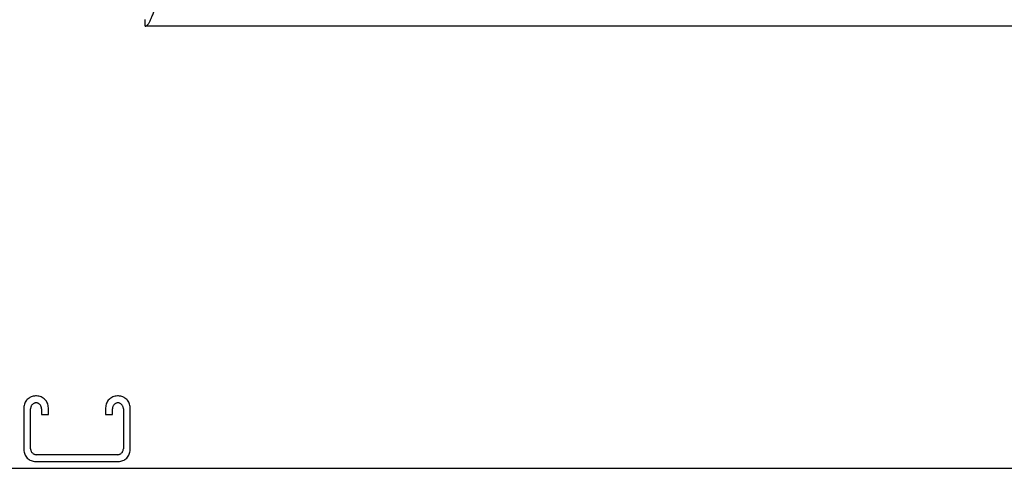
# Model space of a CAD drawing. Header units: inches. Extents: x 0 to 256, y 0 to 165.
# Tile 13 of 88: x 82 to 97, y 46 to 53. Entities that reach past the tile are written whole.
import ezdxf

# ---------------------------------------------------------------- set-up
doc = ezdxf.new("R2010")
doc.units = ezdxf.units.IN
doc.header["$LTSCALE"] = 14.05744
doc.header["$MEASUREMENT"] = 0
doc.linetypes.add('HIDDEN', pattern=[0.2, 0.1, -0.1])
doc.layers.get('0').update_dxf_attribs({"linetype": 'CONTINUOUS'})
doc.layers.add('DEFAULT_2', color=8, linetype='HIDDEN')

msp = doc.modelspace()

# ---------------------------------------------------------------- linework, layer by layer
at = {"color": 7, "linetype": 'Continuous'}
msp.add_line((84.096, 52.71), (84.096, 52.814), dxfattribs=at)
at = {"color": 3, "linetype": 'Continuous'}
for p, q in [((112.7, 52.71), (84.096, 52.71)), ((53.106, 45.96), (113.002, 45.96))]:
    msp.add_line(p, q, dxfattribs=at)
for points in [[(84.178, 52.805), (84.183, 52.817), (84.189, 52.829), (84.194, 52.842), (84.2, 52.855), (84.205, 52.869), (84.211, 52.883), (84.216, 52.898), (84.222, 52.912), (84.227, 52.927), (84.238, 52.957)], [(84.096, 52.71), (84.101, 52.71), (84.107, 52.712), (84.112, 52.714), (84.118, 52.717), (84.123, 52.721), (84.128, 52.726), (84.134, 52.732), (84.139, 52.738), (84.145, 52.746), (84.15, 52.754), (84.156, 52.762), (84.161, 52.772), (84.167, 52.782), (84.172, 52.793), (84.178, 52.805)]]:
    msp.add_lwpolyline(points, dxfattribs=at)
at = {"layer": 'DEFAULT_2', "color": 8, "linetype": 'HIDDEN'}
for p, q in [((82.437, 47.064), (82.422, 47.064)), ((83.687, 47.064), (83.672, 47.064)), ((82.242, 46.884), (82.242, 46.244)), ((82.346, 46.258), (82.346, 46.87)), ((82.513, 46.87), (82.513, 46.783)), ((82.617, 46.783), (82.617, 46.884)), ((83.492, 46.884), (83.492, 46.783)), ((83.596, 46.783), (83.596, 46.87)), ((83.763, 46.87), (83.763, 46.258)), ((83.867, 46.244), (83.867, 46.884)), ((82.513, 46.783), (82.617, 46.783)), ((83.492, 46.783), (83.596, 46.783)), ((82.422, 46.064), (83.687, 46.064)), ((83.673, 46.168), (82.436, 46.168))]:
    msp.add_line(p, q, dxfattribs=at)
for centre, radius, start, end in [((82.422, 46.884), 0.18, 90, 180), ((82.436, 46.87), 0.09, 90, 180), ((82.423, 46.87), 0.09, 0, 81.7808), ((82.437, 46.884), 0.18, 0, 90), ((83.672, 46.884), 0.18, 90, 180), ((83.686, 46.87), 0.09, 90, 180), ((83.673, 46.87), 0.09, 0, 81.7808), ((83.687, 46.884), 0.18, 0, 90), ((82.422, 46.244), 0.18, 180, 270), ((82.436, 46.258), 0.09, 180, 270), ((83.673, 46.258), 0.09, 270, 360), ((83.687, 46.244), 0.18, 270, 360)]:
    msp.add_arc(centre, radius, start, end, dxfattribs=at)

doc.saveas('drawing.dxf')
